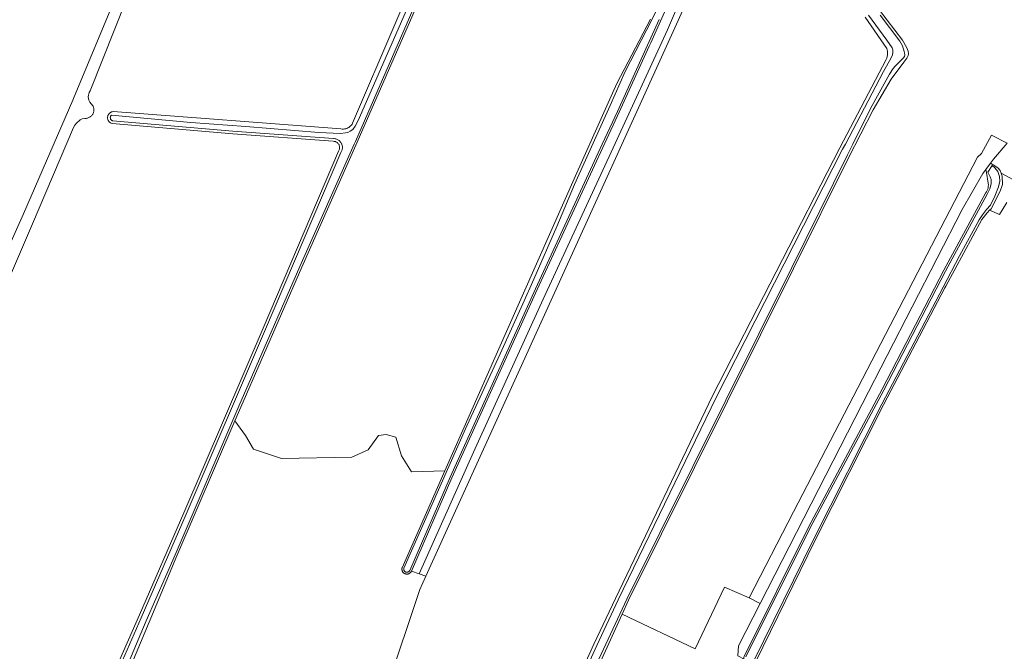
# Model space of a CAD drawing. Header units: metres. Extents: x 125158 to 132124, y 450612 to 454469.
# Tile 107 of 173: x 128945 to 129247, y 452158 to 452352. Entities that reach past the tile are written whole.
import ezdxf

# ---------------------------------------------------------------- set-up
doc = ezdxf.new("R2010")
doc.units = ezdxf.units.M
for name, color, linetype, lineweight in [('B-XX-OG-TERREIN_CULTUURSCHEIDING-GV', 8, 'Continuous', 18), ('B-XX-OG-WATER-GV', 8, 'Continuous', 18), ('B-XX-OG-WATER_SLOOT-GV', 8, 'Continuous', 18), ('B-XX-VH-VERHARDING_BEDRIJFSVLOERPLAAT-GV', 8, 'Continuous', 18)]:
    doc.layers.add(name, color=color, linetype=linetype, lineweight=lineweight)

msp = doc.modelspace()

# ---------------------------------------------------------------- linework, layer by layer
at = {"layer": 'B-XX-OG-TERREIN_CULTUURSCHEIDING-GV'}
for points in [[(129158.94, 452384.33), (129157.23, 452385.84), (129150.96, 452371.52), (129142.26, 452353.04), (129138.54, 452344.54), (129138.04, 452343.58), (129128.81, 452323.36), (129103.77, 452269.01), (129077.69, 452211.3), (129065.29, 452182.79), (129067.68, 452181.95), (129084.31, 452219.18), (129105.58, 452266.1), (129127, 452312.45), (129143.67, 452348.52)], [(129241.3, 452304.87), (129241.05, 452305.82), (129240.13, 452304.58), (129233.79, 452293.52), (129203.24, 452233.93), (129172.04, 452172.83), (129165.41, 452159.85), (129165.14, 452156.8), (129167.06, 452155.81), (129167.03, 452156), (129167.02, 452156.2), (129167.03, 452156.4), (129167.07, 452156.66), (129186.82, 452196.26), (129209.33, 452238.46), (129228.2, 452274.92), (129240.95, 452298.53), (129241.23, 452298.95), (129241.44, 452299.35), (129241.61, 452299.77), (129241.73, 452300.2), (129241.8, 452300.65), (129241.83, 452301.1), (129241.81, 452301.55)]]:
    msp.add_lwpolyline(points, close=True, dxfattribs=at)
for points in [[(129161.01, 452382.52), (129069.71, 452181.24), (129067.84, 452177.14), (129057.86, 452147.18), (129055.82, 452088.08), (129055.85, 452086.36), (129086.74, 452086.42), (129092.01, 452097.96), (129099.69, 452113.65), (129110.53, 452136.95), (129121.12, 452160.37), (129127.7, 452174.38), (129157.37, 452236.47), (129196.36, 452312.45), (129210.53, 452339.44), (129210.73, 452339.92), (129210.87, 452340.4), (129210.95, 452340.9), (129210.97, 452341.41), (129210.94, 452341.91), (129210.86, 452342.41), (129210.74, 452342.8), (129204.11, 452352.42)], [(128967.79, 452136.95), (128982.03, 452169.42), (128995.6, 452200.58), (129019.89, 452257.23), (129042.92, 452311.36), (129043.08, 452311.62), (129043.16, 452311.79), (129043.23, 452311.98), (129043.27, 452312.17), (129043.3, 452312.36), (129043.3, 452312.56), (129043.29, 452312.75), (129043.25, 452312.94), (129043.2, 452313.13), (129043.13, 452313.31), (129043.04, 452313.49), (129042.93, 452313.65), (129042.8, 452313.8), (129042.66, 452313.94), (129042.51, 452314.06), (129042.35, 452314.16), (129042.17, 452314.25), (129041.99, 452314.32), (129041.8, 452314.37), (129041.61, 452314.41), (129041.37, 452314.42), (129010.58, 452316.68), (128973.65, 452319.87), (128973.4, 452319.96), (128973.24, 452320.04), (128973.08, 452320.14), (128972.93, 452320.25), (128972.8, 452320.38), (128972.68, 452320.52), (128972.57, 452320.67), (128972.48, 452320.83), (128972.4, 452321), (128972.35, 452321.18), (128972.31, 452321.36), (128972.29, 452321.55), (128972.28, 452321.73), (128972.3, 452321.92), (128972.33, 452322.1), (128972.39, 452322.28), (128972.46, 452322.45), (128972.54, 452322.62), (128972.65, 452322.77), (128972.77, 452322.91), (128972.9, 452323.04), (128973.04, 452323.16), (128973.2, 452323.26), (128973.36, 452323.35), (128973.54, 452323.42), (128973.71, 452323.47), (128973.96, 452323.51), (129043.71, 452318.21), (129044.11, 452318.17), (129044.46, 452318.17), (129044.81, 452318.21), (129045.16, 452318.28), (129045.49, 452318.39), (129045.81, 452318.53), (129046.12, 452318.7), (129046.4, 452318.91), (129046.66, 452319.14), (129046.9, 452319.4), (129047.11, 452319.68), (129047.28, 452319.97), (129060.17, 452350.17), (129073.02, 452380.44)], [(128941.91, 452281.68), (128946.56, 452292.2), (128961.63, 452327.04), (128961.86, 452327.58), (128980.98, 452373.51)], [(129074.58, 452373.54), (129048.69, 452314.14), (129031.74, 452275.86), (129013.05, 452233), (129011.27, 452228.85), (129014.54, 452224.27), (129016.92, 452220.16), (129025.49, 452217.22), (129047.06, 452217.65), (129052.07, 452219.88), (129055.21, 452224.32), (129057.57, 452224.6), (129060.53, 452223.84), (129062.23, 452218.05), (129065.32, 452213.2), (129075.53, 452213.5), (129091.21, 452249), (129115.92, 452304.78), (129128.18, 452332.1), (129138.39, 452351.87)], [(128981.85, 452367.48), (128966.92, 452329.84), (128966.69, 452329.38), (128966.53, 452328.95), (128966.42, 452328.51), (128966.36, 452328.06), (128966.59, 452327.01), (128966.88, 452326.39), (128967.8, 452325.31), (128967.88, 452325.15), (128967.96, 452324.96), (128968.02, 452324.77), (128968.06, 452324.57), (128968.09, 452324.36), (128968.11, 452324.16), (128968.11, 452323.95), (128968.09, 452323.74), (128968.05, 452323.54), (128968.01, 452323.34), (128967.94, 452323.15), (128967.86, 452322.96), (128967.77, 452322.77), (128967.66, 452322.6), (128967.54, 452322.43), (128967.4, 452322.28), (128967.26, 452322.13), (128967.1, 452321.99), (128966.93, 452321.87), (128966.76, 452321.77), (128966.57, 452321.67), (128966.38, 452321.59), (128966.19, 452321.53), (128965.99, 452321.48), (128965.79, 452321.45), (128965.58, 452321.43), (128965.38, 452321.43), (128964.55, 452321.29), (128963.88, 452320.97), (128962.76, 452320.02), (128962.3, 452319.35), (128961.91, 452318.64), (128949.29, 452289.11), (128942, 452271.99)], [(129208.55, 452354.59), (129215.57, 452345.35), (129216.9, 452343.04), (129217.31, 452342.05), (129217.37, 452341.25), (129217.31, 452340.66), (129216.88, 452339.85), (129215.97, 452338.64), (129212.12, 452333.49), (129206.61, 452324.05), (129199.05, 452309.33), (129182.16, 452275.48), (129131.74, 452173.87), (129129.77, 452169.55), (129152.09, 452158.97), (129161.12, 452177.84), (129168.65, 452174.59), (129182.23, 452200.97), (129238.53, 452309.6), (129239.77, 452310.64), (129242.82, 452316.33), (129247.58, 452313.82), (129243.41, 452308.99), (129242.43, 452307.68), (129243.81, 452306.92), (129244.83, 452306.24), (129245.45, 452305.44), (129245.72, 452304.64), (129250.81, 452301.88)], [(129247.52, 452295.65), (129245.19, 452291.96), (129242.21, 452293.29), (129241.5, 452292.55), (129239.82, 452290.46), (129228.82, 452270.1), (129228.51, 452269.5), (129209.78, 452233.68), (129188.83, 452192.2), (129170.56, 452154.9), (129170.37, 452154.72), (129170.22, 452154.59), (129170.05, 452154.48), (129169.96, 452154.43), (129173.81, 452152.44), (129171.51, 452146.49), (129188.66, 452139.74), (129164.61, 452086.24), (129149.69, 452090.63), (129149.54, 452090.3), (129138.59, 452095.28), (129130.43, 452076.84)], [(129057.86, 452147.18), (129067.84, 452177.14), (129069.71, 452181.24), (129067.68, 452181.95), (129065.29, 452182.79), (129065.23, 452182.67), (129065.15, 452182.54), (129065.06, 452182.41), (129064.96, 452182.3), (129064.84, 452182.2), (129064.72, 452182.11), (129064.58, 452182.03), (129064.44, 452181.96), (129064.3, 452181.92), (129064.15, 452181.88), (129064, 452181.86), (129063.84, 452181.86), (129063.69, 452181.87), (129063.54, 452181.9), (129063.39, 452181.94), (129063.25, 452181.99), (129063.11, 452182.07), (129062.98, 452182.15), (129062.86, 452182.25), (129062.75, 452182.36), (129062.65, 452182.47), (129062.57, 452182.6), (129062.5, 452182.74), (129062.44, 452182.88), (129062.4, 452183.03), (129062.37, 452183.18), (129062.35, 452183.33), (129062.36, 452183.49), (129062.38, 452183.64), (129062.4, 452183.76), (129075.53, 452213.5), (129065.32, 452213.2), (129062.23, 452218.05), (129060.53, 452223.84), (129057.57, 452224.6), (129055.21, 452224.32), (129052.07, 452219.88), (129047.06, 452217.65), (129025.49, 452217.22), (129016.92, 452220.16), (129014.54, 452224.27), (129011.27, 452228.85), (128993.52, 452187.48), (128985.05, 452167.15), (128971.75, 452135.45)], [(129165.14, 452156.8), (129165.41, 452159.85), (129172.04, 452172.83), (129168.65, 452174.59), (129161.12, 452177.84), (129152.09, 452158.97), (129129.77, 452169.55), (129116.35, 452140.13)]]:
    msp.add_lwpolyline(points, dxfattribs=at)
at = {"layer": 'B-XX-OG-WATER-GV'}
for points in [[(129076.6, 452384.11), (129048.94, 452320.77), (129048.02, 452319.03), (129047.3, 452318.08), (129046.55, 452317.49), (129045.83, 452317.16), (129045.15, 452317.03), (129043.59, 452316.81), (129036.95, 452317.15), (129014.65, 452318.95), (128997.82, 452320.23), (128973.49, 452322.44), (128973.39, 452322.35), (128973.32, 452322.25), (128973.24, 452322.13), (128973.19, 452322.01), (128973.15, 452321.84), (128973.13, 452321.67), (128973.15, 452321.49), (128973.19, 452321.32), (128973.24, 452321.2), (128973.32, 452321.09), (128973.42, 452320.95), (128973.56, 452320.84), (128973.67, 452320.77), (128973.79, 452320.72), (129010.65, 452317.52), (129041.42, 452315.26), (129041.66, 452315.25), (129041.89, 452315.22), (129042.12, 452315.17), (129042.35, 452315.09), (129042.57, 452315), (129042.78, 452314.89), (129042.98, 452314.77), (129043.17, 452314.62), (129043.34, 452314.46), (129043.5, 452314.29), (129043.65, 452314.1), (129043.77, 452313.9), (129043.78, 452313.88), (129043.89, 452313.69), (129043.94, 452313.58), (129043.98, 452313.47), (129044.05, 452313.25), (129044.1, 452313.01), (129044.14, 452312.78), (129044.15, 452312.54), (129044.14, 452312.31), (129044.11, 452312.07), (129044.06, 452311.84), (129044, 452311.61), (129043.91, 452311.39), (129043.8, 452311.18), (129043.68, 452310.98), (129020.67, 452256.9), (128996.37, 452200.25), (128982.62, 452168.42), (128973.27, 452147.21)], [(128943.1, 452071.34), (128947.56, 452071.3), (128947.35, 452072.45), (128947.33, 452073.23), (128947.52, 452074.7), (128949.4, 452083), (128952.55, 452092.66), (128956.59, 452102), (128984.09, 452167.55), (128992.95, 452187.73), (129012.48, 452233.25), (129031.16, 452276.11), (129047.75, 452313.58), (129048.11, 452314.4), (129074, 452373.79)], [(129145.13, 452364.8), (129138.87, 452351.64), (129130.67, 452335.76), (129126.07, 452325.37), (129115.14, 452301.22), (129109.75, 452288.36), (129102.78, 452272.18), (129099.41, 452264.6), (129092.42, 452249.36), (129086.35, 452236.08), (129082.2, 452227.28), (129062.96, 452183.64), (129062.94, 452183.52), (129062.93, 452183.35), (129062.95, 452183.19), (129062.98, 452183.07), (129063.03, 452182.96), (129063.09, 452182.85), (129063.17, 452182.75), (129063.25, 452182.66), (129063.35, 452182.59), (129063.5, 452182.51), (129063.61, 452182.46), (129063.73, 452182.44), (129063.9, 452182.43), (129064.06, 452182.45), (129064.18, 452182.48), (129064.3, 452182.52), (129064.44, 452182.61), (129064.56, 452182.72), (129064.67, 452182.85), (129064.74, 452182.97), (129077.17, 452211.53), (129103.25, 452269.25), (129123.68, 452313.58), (129128.29, 452323.59), (129137.53, 452343.83), (129141.08, 452351.78)], [(129205.11, 452353.03), (129210.76, 452345.38), (129212.4, 452343.03), (129212.58, 452342.46), (129212.63, 452341.58), (129212.48, 452340.88), (129212.12, 452339.96), (129209.71, 452335.76), (129198.06, 452313.58), (129197.23, 452311.99), (129158.51, 452235.9), (129128.53, 452173.99), (129121.96, 452159.98), (129114.92, 452144.36)], [(129115.52, 452140.52), (129131.2, 452174.13), (129181.63, 452275.75), (129198.7, 452310.29), (129200.33, 452313.58), (129205.74, 452324.51), (129211.58, 452334.96), (129212.74, 452336.68), (129213.29, 452337.43), (129213.93, 452338.02), (129215.76, 452339.87), (129216.11, 452340.38), (129216.25, 452340.89), (129216.18, 452341.49), (129216.1, 452341.91), (129215.54, 452343.63), (129214.71, 452345.11), (129208.72, 452353.06)], [(129170.09, 452155.25), (129188.31, 452192.46), (129209.27, 452233.95), (129227.99, 452269.77), (129232.99, 452279.37), (129239.02, 452290.35), (129240.07, 452291.88), (129241.3, 452293.56), (129242.43, 452294.84), (129243.81, 452297.65), (129244.92, 452300.43), (129245.33, 452302.19), (129245.18, 452303.67), (129244.71, 452305.17), (129243.83, 452306.34), (129242.94, 452307.04), (129241.61, 452304.93), (129242.41, 452303.51), (129242.65, 452302.73), (129242.68, 452301.53), (129242.5, 452300.61), (129242.22, 452299.85), (129241.44, 452298.23), (129228.71, 452274.65), (129209.84, 452238.19), (129187.34, 452196), (129167.63, 452156.49)]]:
    msp.add_lwpolyline(points, dxfattribs=at)
at = {"layer": 'B-XX-OG-WATER_SLOOT-GV'}
for points in [[(128973.27, 452147.21), (128982.62, 452168.42), (128996.37, 452200.25), (129020.67, 452256.9), (129043.68, 452310.98), (129043.8, 452311.18), (129043.91, 452311.39), (129044, 452311.61), (129044.06, 452311.84), (129044.11, 452312.07), (129044.14, 452312.31), (129044.15, 452312.54), (129044.14, 452312.78), (129044.1, 452313.01), (129044.05, 452313.25), (129043.98, 452313.47), (129043.94, 452313.58), (129043.89, 452313.69), (129043.78, 452313.88), (129043.77, 452313.9), (129043.65, 452314.1), (129043.5, 452314.29), (129043.34, 452314.46), (129043.17, 452314.62), (129042.98, 452314.77), (129042.78, 452314.89), (129042.57, 452315), (129042.35, 452315.09), (129042.12, 452315.17), (129041.89, 452315.22), (129041.66, 452315.25), (129041.42, 452315.26), (129010.65, 452317.52), (128973.79, 452320.72), (128973.67, 452320.77), (128973.56, 452320.84), (128973.42, 452320.95), (128973.32, 452321.09), (128973.24, 452321.2), (128973.19, 452321.32), (128973.15, 452321.49), (128973.13, 452321.67), (128973.15, 452321.84), (128973.19, 452322.01), (128973.24, 452322.13), (128973.32, 452322.25), (128973.39, 452322.35), (128973.49, 452322.44), (128997.82, 452320.23), (129014.65, 452318.95), (129036.95, 452317.15), (129043.59, 452316.81), (129045.15, 452317.03), (129045.83, 452317.16), (129046.55, 452317.49), (129047.3, 452318.08), (129048.02, 452319.03), (129048.94, 452320.77), (129076.6, 452384.11)], [(129073.02, 452380.44), (129060.17, 452350.17), (129047.28, 452319.97), (129047.11, 452319.68), (129046.9, 452319.4), (129046.66, 452319.14), (129046.4, 452318.91), (129046.12, 452318.7), (129045.81, 452318.53), (129045.49, 452318.39), (129045.16, 452318.28), (129044.81, 452318.21), (129044.46, 452318.17), (129044.11, 452318.17), (129043.71, 452318.21), (128973.96, 452323.51), (128973.71, 452323.47), (128973.54, 452323.42), (128973.36, 452323.35), (128973.2, 452323.26), (128973.04, 452323.16), (128972.9, 452323.04), (128972.77, 452322.91), (128972.65, 452322.77), (128972.54, 452322.62), (128972.46, 452322.45), (128972.39, 452322.28), (128972.33, 452322.1), (128972.3, 452321.92), (128972.28, 452321.73), (128972.29, 452321.55), (128972.31, 452321.36), (128972.35, 452321.18), (128972.4, 452321), (128972.48, 452320.83), (128972.57, 452320.67), (128972.68, 452320.52), (128972.8, 452320.38), (128972.93, 452320.25), (128973.08, 452320.14), (128973.24, 452320.04), (128973.4, 452319.96), (128973.65, 452319.87), (129010.58, 452316.68), (129041.37, 452314.42), (129041.61, 452314.41), (129041.8, 452314.37), (129041.99, 452314.32), (129042.17, 452314.25), (129042.35, 452314.16), (129042.51, 452314.06), (129042.66, 452313.94), (129042.8, 452313.8), (129042.93, 452313.65), (129043.04, 452313.49), (129043.13, 452313.31), (129043.2, 452313.13), (129043.25, 452312.94), (129043.29, 452312.75), (129043.3, 452312.56), (129043.3, 452312.36), (129043.27, 452312.17), (129043.23, 452311.98), (129043.16, 452311.79), (129043.08, 452311.62), (129042.92, 452311.36), (129019.89, 452257.23), (128995.6, 452200.58), (128982.03, 452169.42), (128967.79, 452136.95)], [(129074, 452373.79), (129048.11, 452314.4), (129047.75, 452313.58), (129031.16, 452276.11), (129012.48, 452233.25), (128992.95, 452187.73), (128984.09, 452167.55), (128956.59, 452102)], [(128971.75, 452135.45), (128985.05, 452167.15), (128993.52, 452187.48), (129011.27, 452228.85), (129013.05, 452233), (129031.74, 452275.86), (129048.69, 452314.14), (129074.58, 452373.54)], [(129141.08, 452351.78), (129137.53, 452343.83), (129128.29, 452323.59), (129123.68, 452313.58), (129103.25, 452269.25), (129077.17, 452211.53), (129064.74, 452182.97), (129064.67, 452182.85), (129064.56, 452182.72), (129064.44, 452182.61), (129064.3, 452182.52), (129064.18, 452182.48), (129064.06, 452182.45), (129063.9, 452182.43), (129063.73, 452182.44), (129063.61, 452182.46), (129063.5, 452182.51), (129063.35, 452182.59), (129063.25, 452182.66), (129063.17, 452182.75), (129063.09, 452182.85), (129063.03, 452182.96), (129062.98, 452183.07), (129062.95, 452183.19), (129062.93, 452183.35), (129062.94, 452183.52), (129062.96, 452183.64), (129082.2, 452227.28), (129086.35, 452236.08), (129092.42, 452249.36), (129099.41, 452264.6), (129102.78, 452272.18), (129109.75, 452288.36), (129115.14, 452301.22), (129126.07, 452325.37), (129130.67, 452335.76), (129138.87, 452351.64), (129145.13, 452364.8)], [(129138.39, 452351.87), (129128.18, 452332.1), (129115.92, 452304.78), (129091.21, 452249), (129075.53, 452213.5), (129062.4, 452183.76), (129062.38, 452183.64), (129062.36, 452183.49), (129062.35, 452183.33), (129062.37, 452183.18), (129062.4, 452183.03), (129062.44, 452182.88), (129062.5, 452182.74), (129062.57, 452182.6), (129062.65, 452182.47), (129062.75, 452182.36), (129062.86, 452182.25), (129062.98, 452182.15), (129063.11, 452182.07), (129063.25, 452181.99), (129063.39, 452181.94), (129063.54, 452181.9), (129063.69, 452181.87), (129063.84, 452181.86), (129064, 452181.86), (129064.15, 452181.88), (129064.3, 452181.92), (129064.44, 452181.96), (129064.58, 452182.03), (129064.72, 452182.11), (129064.84, 452182.2), (129064.96, 452182.3), (129065.06, 452182.41), (129065.15, 452182.54), (129065.23, 452182.67), (129065.29, 452182.79), (129077.69, 452211.3), (129103.77, 452269.01), (129128.81, 452323.36), (129138.04, 452343.58), (129138.54, 452344.54), (129142.26, 452353.04)], [(129204.11, 452352.42), (129210.74, 452342.8), (129210.86, 452342.41), (129210.94, 452341.91), (129210.97, 452341.41), (129210.95, 452340.9), (129210.87, 452340.4), (129210.73, 452339.92), (129210.53, 452339.44), (129196.36, 452312.45), (129157.37, 452236.47), (129127.7, 452174.38), (129121.12, 452160.37), (129110.53, 452136.95)], [(129114.92, 452144.36), (129121.96, 452159.98), (129128.53, 452173.99), (129158.51, 452235.9), (129197.23, 452311.99), (129198.06, 452313.58), (129209.71, 452335.76), (129212.12, 452339.96), (129212.48, 452340.88), (129212.63, 452341.58), (129212.58, 452342.46), (129212.4, 452343.03), (129210.76, 452345.38), (129205.11, 452353.03)], [(129208.72, 452353.06), (129214.71, 452345.11), (129215.54, 452343.63), (129216.1, 452341.91), (129216.18, 452341.49), (129216.25, 452340.89), (129216.11, 452340.38), (129215.76, 452339.87), (129213.93, 452338.02), (129213.29, 452337.43), (129212.74, 452336.68), (129211.58, 452334.96), (129205.74, 452324.51), (129200.33, 452313.58), (129198.7, 452310.29), (129181.63, 452275.75), (129131.2, 452174.13), (129115.52, 452140.52)], [(129116.35, 452140.13), (129129.77, 452169.55), (129131.74, 452173.87), (129182.16, 452275.48), (129199.05, 452309.33), (129206.61, 452324.05), (129212.12, 452333.49), (129215.97, 452338.64), (129216.88, 452339.85), (129217.31, 452340.66), (129217.37, 452341.25), (129217.31, 452342.05), (129216.9, 452343.04), (129215.57, 452345.35), (129208.55, 452354.59)], [(129170.56, 452154.9), (129188.83, 452192.2), (129209.78, 452233.68), (129228.51, 452269.5), (129228.82, 452270.1), (129239.82, 452290.46), (129241.5, 452292.55), (129242.21, 452293.29), (129242.66, 452293.77), (129245.47, 452299.11), (129246.17, 452301.21), (129246.01, 452303.74), (129245.72, 452304.64), (129245.45, 452305.44), (129244.83, 452306.24), (129243.81, 452306.92), (129242.43, 452307.68), (129241.05, 452305.82), (129241.3, 452304.87), (129241.81, 452301.55), (129241.83, 452301.1), (129241.8, 452300.65), (129241.73, 452300.2), (129241.61, 452299.77), (129241.44, 452299.35), (129241.23, 452298.95), (129240.95, 452298.53), (129228.2, 452274.92), (129209.33, 452238.46), (129186.82, 452196.26), (129167.07, 452156.66)], [(129167.63, 452156.49), (129187.34, 452196), (129209.84, 452238.19), (129228.71, 452274.65), (129241.44, 452298.23), (129242.22, 452299.85), (129242.5, 452300.61), (129242.68, 452301.53), (129242.65, 452302.73), (129242.41, 452303.51), (129241.61, 452304.93), (129242.94, 452307.04), (129243.83, 452306.34), (129244.71, 452305.17), (129245.18, 452303.67), (129245.33, 452302.19), (129244.92, 452300.43), (129243.81, 452297.65), (129242.43, 452294.84), (129241.3, 452293.56), (129240.07, 452291.88), (129239.02, 452290.35), (129232.99, 452279.37), (129227.99, 452269.77), (129209.27, 452233.95), (129188.31, 452192.46), (129170.09, 452155.25)]]:
    msp.add_lwpolyline(points, dxfattribs=at)
at = {"layer": 'B-XX-VH-VERHARDING_BEDRIJFSVLOERPLAAT-GV'}
for points in [[(129161.01, 452382.52), (129158.94, 452384.33), (129143.67, 452348.52), (129127, 452312.45), (129105.58, 452266.1), (129084.31, 452219.18), (129067.68, 452181.95), (129069.71, 452181.24)], [(129247.58, 452313.82), (129242.82, 452316.33), (129239.77, 452310.64), (129238.53, 452309.6), (129182.23, 452200.97), (129168.65, 452174.59), (129172.04, 452172.83), (129203.24, 452233.93), (129233.79, 452293.52), (129240.13, 452304.58), (129241.05, 452305.82), (129242.43, 452307.68), (129243.41, 452308.99)]]:
    msp.add_lwpolyline(points, close=True, dxfattribs=at)

doc.saveas('drawing.dxf')
